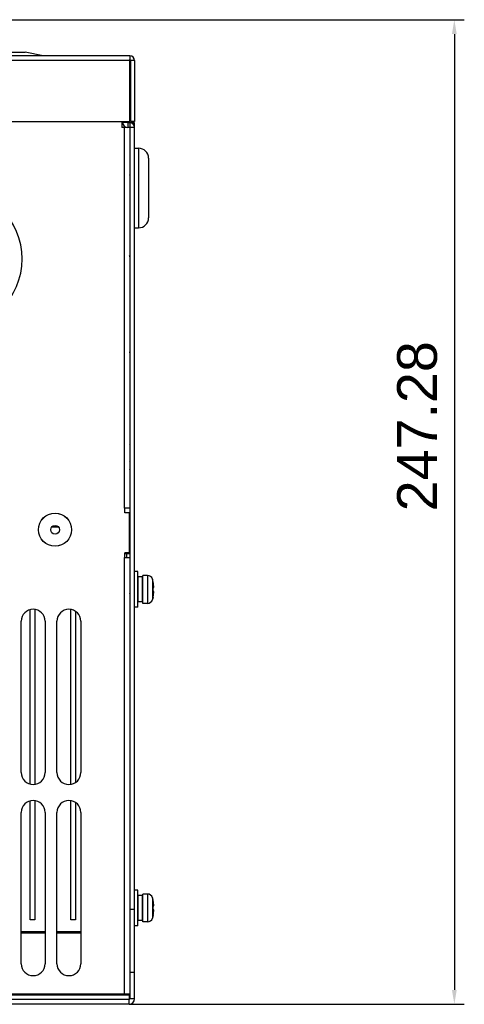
# Model space of a CAD drawing. Header units: millimetres. Extents: x 1117 to 38156, y -1945 to 7303.
# Tile 157 of 256: x 5591 to 5703, y 982 to 1230. Entities that reach past the tile are written whole.
import ezdxf

# ---------------------------------------------------------------- set-up
doc = ezdxf.new("R2010")
doc.units = ezdxf.units.MM
doc.styles.get("Standard").update_dxf_attribs({"font": 'arial.ttf'})
doc.dimstyles.new('DIMSTYLE_1', dxfattribs={"dimtxt": 4.2, "dimasz": 3.6, "dimexe": 2.5, "dimexo": 0, "dimgap": 1.05, "dimtad": 1, "dimdsep": 46, "dimtxsty": 'Standard', "dimblk": '_FILLED', "dimblk1": '_FILLED', "dimblk2": '_FILLED', "dimcen": 0.09, "dimazin": 2, "dimtp": 0.01, "dimtm": 0.01, "dimtfac": 1, "dimtofl": 0, "dimtmove": 0, "dimatfit": 3, "dimldrblk": '_FILLED', "dimfxl": 0, "dimtolj": 1, "dimarcsym": 0})

# ---------------------------------------------------------------- blocks, each defined once
blk = doc.blocks.new('_FILLED')
at = {"color": 0, "linetype": 'ByBlock'}
blk.add_solid([(0, 0), (-1, 0.167), (-1, -0.167)], dxfattribs=at)
blk = doc.blocks.new('*D24')
at = {"color": 0, "linetype": 'Continuous', "lineweight": -2}
for p, q in [((5568.95, 1229.67), (5702.75, 1229.67)), ((5700.25, 1226.07), (5700.25, 985.99)), ((5618.51, 982.39), (5702.75, 982.39))]:
    blk.add_line(p, q, dxfattribs=at)
at = {"layer": 'Defpoints', "color": 0, "linetype": 'Continuous'}
for p in [(5568.95, 1229.67), (5618.51, 982.39), (5700.25, 982.39)]:
    blk.add_point(p, dxfattribs=at)
at = {"color": 0, "linetype": 'Continuous', "lineweight": -2, "xscale": 3.6, "yscale": 3.6, "zscale": 3.6}
for p, rotation in [((5700.25, 1229.67), 90), ((5700.25, 982.39), 270)]:
    blk.add_blockref('_FILLED', p, dxfattribs=dict(at, rotation=rotation))
at = {"color": 0, "linetype": 'Continuous', "insert": (5685.87, 1127.56), "char_height": 10, "width": 74.025, "attachment_point": 2, "rotation": 90, "line_spacing_factor": 0.9}
blk.add_mtext('\\A1;247.28', dxfattribs=at)

msp = doc.modelspace()

# ---------------------------------------------------------------- linework, layer by layer
at = {"linetype": 'Continuous'}
for p, q in [((5618.711, 1220.589), (5419.983, 1220.589)), ((5618.711, 1219.389), (5419.983, 1219.389)), ((5533.411, 1221.489), (5592.411, 1221.489)), ((5596.911, 1220.589), (5592.411, 1221.489)), ((5618.711, 1220.589), (5618.711, 1219.656)), ((5618.711, 1204.089), (5618.711, 1219.656)), ((5619.911, 1219.389), (5618.911, 1219.389)), ((5618.911, 1219.389), (5618.911, 1204.089)), ((5619.911, 1219.389), (5619.911, 1204.089)), ((5575.411, 1204.089), (5618.711, 1204.089)), ((5616.661, 1204.089), (5616.661, 1202.589)), ((5616.661, 1203.789), (5616.911, 1203.789)), ((5617.869, 1202.589), (5616.661, 1202.589)), ((5616.911, 1203.857), (5616.911, 1204.089)), ((5618.111, 1203.857), (5616.911, 1203.857)), ((5617.261, 1202.589), (5617.261, 1106.989)), ((5618.111, 1203.857), (5618.111, 1204.089)), ((5618.711, 1203.789), (5618.179, 1203.789)), ((5618.179, 1203.789), (5618.179, 1202.589)), ((5619.911, 1202.589), (5618.179, 1202.589)), ((5619.911, 1203.789), (5618.711, 1203.789)), ((5618.711, 1203.789), (5618.711, 983.789)), ((5619.911, 1204.089), (5618.911, 1204.089)), ((5619.911, 983.789), (5619.911, 1203.789)), ((5619.911, 1197.389), (5620.911, 1197.389)), ((5620.911, 1197.389), (5620.911, 1177.389)), ((5618.661, 1195.389), (5618.711, 1195.389)), ((5623.411, 1194.889), (5623.411, 1179.889)), ((5618.661, 1179.389), (5618.711, 1179.389)), ((5619.911, 1177.389), (5620.911, 1177.389)), ((5618.711, 1170.089), (5618.661, 1170.089)), ((5618.661, 1164.289), (5618.711, 1164.289)), ((5618.661, 1161.289), (5618.711, 1161.289)), ((5618.711, 1145.989), (5618.661, 1145.989)), ((5618.661, 1140.189), (5618.711, 1140.189)), ((5618.661, 1137.189), (5618.711, 1137.189)), ((5618.661, 1106.989), (5617.261, 1106.989)), ((5617.461, 1105.789), (5617.461, 1106.989)), ((5618.661, 1105.789), (5617.461, 1105.789)), ((5618.661, 1095.789), (5618.661, 1105.789)), ((5599.082, 1102.289), (5600.74, 1102.289)), ((5618.661, 1095.789), (5617.461, 1095.789)), ((5617.461, 1094.589), (5617.461, 1095.789)), ((5617.461, 1095.589), (5618.661, 1095.589)), ((5617.911, 1095.589), (5617.911, 1094.589)), ((5617.261, 1094.589), (5618.661, 1094.589)), ((5617.261, 1094.589), (5617.261, 984.989)), ((5620.711, 1091.089), (5619.911, 1091.089)), ((5620.711, 1082.089), (5620.711, 1091.089)), ((5620.711, 1088.589), (5620.811, 1088.589)), ((5621.911, 1089.739), (5620.811, 1089.739)), ((5620.811, 1083.439), (5620.811, 1089.739)), ((5621.911, 1083.439), (5621.911, 1089.739)), ((5621.911, 1088.589), (5622.011, 1088.589)), ((5623.14, 1090.089), (5622.011, 1090.089)), ((5622.011, 1083.089), (5622.011, 1090.089)), ((5623.14, 1090.089), (5623.14, 1083.089)), ((5624.386, 1089.161), (5624.386, 1084.018)), ((5624.552, 1088.519), (5624.386, 1089.161)), ((5624.539, 1088.511), (5624.552, 1088.519)), ((5624.539, 1087.089), (5624.691, 1087.089)), ((5624.539, 1086.089), (5624.691, 1086.089)), ((5618.661, 1084.589), (5618.711, 1084.589)), ((5620.711, 1084.589), (5620.811, 1084.589)), ((5621.911, 1083.439), (5620.811, 1083.439)), ((5621.911, 1084.589), (5622.011, 1084.589)), ((5623.14, 1083.089), (5622.011, 1083.089)), ((5624.552, 1084.66), (5624.386, 1084.018)), ((5624.552, 1084.66), (5624.539, 1084.667)), ((5593.661, 1037.699), (5593.661, 1081.48)), ((5594.861, 1081.544), (5594.861, 1037.635)), ((5603.861, 1037.635), (5603.861, 1081.544)), ((5605.061, 1081.078), (5605.061, 1038.1)), ((5620.711, 1082.089), (5619.911, 1082.089)), ((5591.411, 1040.589), (5591.411, 1078.589)), ((5597.411, 1078.589), (5597.411, 1040.589)), ((5600.411, 1040.589), (5600.411, 1078.589)), ((5606.411, 1078.589), (5606.411, 1040.589)), ((5593.661, 1003.589), (5593.661, 1033.48)), ((5594.861, 1033.544), (5594.861, 1003.589)), ((5603.861, 1003.589), (5603.861, 1033.544)), ((5605.061, 1033.078), (5605.061, 1003.589)), ((5591.411, 992.589), (5591.411, 1030.589)), ((5597.411, 1030.589), (5597.411, 992.589)), ((5600.411, 992.589), (5600.411, 1030.589)), ((5606.411, 1030.589), (5606.411, 992.589)), ((5620.711, 1011.089), (5619.911, 1011.089)), ((5620.711, 1002.089), (5620.711, 1011.089)), ((5621.911, 1009.739), (5620.811, 1009.739)), ((5620.811, 1003.439), (5620.811, 1009.739)), ((5621.911, 1003.439), (5621.911, 1009.739)), ((5623.14, 1010.089), (5622.011, 1010.089)), ((5622.011, 1003.089), (5622.011, 1010.089)), ((5623.14, 1010.089), (5623.14, 1003.089)), ((5624.386, 1009.161), (5624.386, 1004.018)), ((5624.552, 1008.519), (5624.386, 1009.161)), ((5618.661, 1008.589), (5618.711, 1008.589)), ((5620.711, 1008.589), (5620.811, 1008.589)), ((5621.911, 1008.589), (5622.011, 1008.589)), ((5624.539, 1008.511), (5624.552, 1008.519)), ((5624.539, 1007.089), (5624.691, 1007.089)), ((5618.661, 1004.589), (5618.711, 1004.589)), ((5619.911, 1006.189), (5618.711, 1006.189)), ((5620.711, 1004.589), (5620.811, 1004.589)), ((5621.911, 1004.589), (5622.011, 1004.589)), ((5624.552, 1004.66), (5624.386, 1004.018)), ((5624.539, 1006.089), (5624.691, 1006.089)), ((5624.552, 1004.66), (5624.539, 1004.667)), ((5594.861, 1003.589), (5593.661, 1003.589)), ((5605.061, 1003.589), (5603.861, 1003.589)), ((5620.711, 1002.089), (5619.911, 1002.089)), ((5621.911, 1003.439), (5620.811, 1003.439)), ((5623.14, 1003.089), (5622.011, 1003.089)), ((5597.411, 1000.589), (5591.411, 1000.589)), ((5597.411, 1000.238), (5591.411, 1000.238)), ((5606.411, 1000.589), (5600.411, 1000.589)), ((5606.411, 1000.238), (5600.411, 1000.238)), ((5619.911, 990.389), (5618.711, 990.389)), ((5381.161, 984.989), (5618.661, 984.989)), ((5381.161, 984.789), (5618.661, 984.789)), ((5618.661, 983.589), (5618.661, 984.789)), ((5618.661, 983.589), (5381.161, 983.589)), ((5618.511, 982.389), (5381.311, 982.389)), ((5618.511, 982.389), (5618.511, 983.589)), ((5619.911, 983.789), (5618.711, 983.789))]:
    msp.add_line(p, q, dxfattribs=at)
for radius in [4.15, 4.145, 1.09]:
    msp.add_circle((5599.911, 1101.589), radius, dxfattribs=at)
for centre, radius, start, end in [((5618.711, 1219.389), 1.2, 0, 90), ((5618.711, 1219.389), 0.2, 0, 90), ((5618.179, 1203.857), 1.268, 180, 270), ((5618.179, 1203.857), 0.0675, 180, 270), ((5618.711, 1202.589), 1.2, 0, 90), ((5620.911, 1194.889), 2.5, 0, 90), ((5618.511, 1190.869), 0.28, 302.60452, 315.70865), ((5573.911, 1169.589), 17.75, 270, 90), ((5618.511, 1186.309), 0.28, 44.29135, 57.39548), ((5620.911, 1179.889), 2.5, 270, 0), ((5617.511, 1170.089), 1.2, 0, 16.12981), ((5617.511, 1145.989), 1.2, 0, 12.52068), ((5618.511, 1123.169), 0.28, 302.60452, 315.70865), ((5618.511, 1118.609), 0.28, 44.29135, 57.39548), ((5618.511, 1116.869), 0.28, 302.60452, 315.70865), ((5618.511, 1112.309), 0.28, 44.29135, 57.39548), ((5618.511, 1108.869), 0.28, 302.60452, 315.70865), ((5618.511, 1104.309), 0.28, 44.29135, 57.39548), ((5618.511, 1103.869), 0.28, 302.60452, 315.70865), ((5618.511, 1099.309), 0.28, 44.29135, 57.39548), ((5618.511, 1089.869), 0.28, 302.60452, 315.70865), ((5623.14, 1088.789), 1.3, 16.60155, 90), ((5615.761, 1086.589), 8.986, 6.38928, 12.34968), ((5614.657, 1086.59), 9.895, 2.17083, 2.8948), ((5614.65, 1086.589), 9.902, 357.1057, 0.00008), ((5615.761, 1086.589), 8.986, 347.65032, 353.61072), ((5614.652, 1086.589), 9.9, 1.44711, 2.17083), ((5614.649, 1086.589), 9.903, 0.72354, 1.44711), ((5614.648, 1086.589), 9.904, 360, 0.72354), ((5620.25, 1087.092), 4.469, 5.45541, 6.39182), ((5620.251, 1086.087), 4.468, 353.60815, 354.54822), ((5618.511, 1085.309), 0.28, 44.29135, 57.39548), ((5623.14, 1084.389), 1.3, 270, 343.39845), ((5594.411, 1078.589), 3, 0, 180), ((5603.411, 1078.589), 3, 0, 180), ((5594.411, 1040.589), 3, 180, 0), ((5603.411, 1040.589), 3, 180, 0), ((5594.411, 1030.589), 3, 0, 180), ((5603.411, 1030.589), 3, 0, 180), ((5623.14, 1008.789), 1.3, 16.60155, 90), ((5615.761, 1006.589), 8.986, 6.38928, 12.34968), ((5614.657, 1006.59), 9.895, 2.17083, 2.8948), ((5614.65, 1006.589), 9.902, 357.1057, 0.00008), ((5614.652, 1006.589), 9.9, 1.44711, 2.17083), ((5614.649, 1006.589), 9.903, 0.72354, 1.44711), ((5614.648, 1006.589), 9.904, 360, 0.72354), ((5620.25, 1007.092), 4.469, 5.45541, 6.39182), ((5623.14, 1004.389), 1.3, 270, 343.39845), ((5615.761, 1006.589), 8.986, 347.65032, 353.61072), ((5620.251, 1006.087), 4.468, 353.60815, 354.54822), ((5618.511, 994.869), 0.28, 302.60452, 315.70865), ((5594.411, 992.589), 3, 180, 0), ((5603.411, 992.589), 3, 180, 0), ((5618.511, 990.309), 0.28, 44.29135, 57.39548), ((5618.511, 983.789), 1.4, 270, 0), ((5618.511, 983.789), 0.2, 270, 0)]:
    msp.add_arc(centre, radius, start, end, dxfattribs=at)
for points, knots in [([(5624.691, 1087.089), (5624.692, 1087.089), (5624.695, 1087.09), (5624.698, 1087.093), (5624.699, 1087.095)], [0, 0, 0, 0, 0.2138595, 1, 1, 1, 1]), ([(5624.699, 1086.084), (5624.699, 1086.085), (5624.697, 1086.087), (5624.694, 1086.089), (5624.691, 1086.089)], [0, 0, 0, 0, 0.3098006, 1, 1, 1, 1]), ([(5624.699, 1087.095), (5624.703, 1087.1), (5624.707, 1087.116), (5624.712, 1087.146), (5624.714, 1087.187), (5624.715, 1087.262), (5624.711, 1087.373), (5624.704, 1087.466), (5624.699, 1087.517)], [0, 0, 0, 0, 0.0449648, 0.1166897, 0.2146847, 0.3369201, 0.6416103, 1, 1, 1, 1]), ([(5624.699, 1085.662), (5624.704, 1085.713), (5624.711, 1085.806), (5624.715, 1085.917), (5624.714, 1085.991), (5624.712, 1086.033), (5624.707, 1086.062), (5624.703, 1086.079), (5624.699, 1086.084)], [0, 0, 0, 0, 0.3584806, 0.6631931, 0.7854163, 0.8833863, 0.9550758, 1, 1, 1, 1]), ([(5624.691, 1007.089), (5624.692, 1007.089), (5624.695, 1007.09), (5624.698, 1007.093), (5624.699, 1007.095)], [0, 0, 0, 0, 0.2138595, 1, 1, 1, 1]), ([(5624.699, 1007.095), (5624.703, 1007.1), (5624.707, 1007.116), (5624.712, 1007.146), (5624.714, 1007.187), (5624.715, 1007.262), (5624.711, 1007.373), (5624.704, 1007.466), (5624.699, 1007.517)], [0, 0, 0, 0, 0.0449648, 0.1166897, 0.2146847, 0.3369201, 0.6416103, 1, 1, 1, 1]), ([(5624.699, 1006.084), (5624.699, 1006.085), (5624.697, 1006.087), (5624.694, 1006.089), (5624.691, 1006.089)], [0, 0, 0, 0, 0.3098006, 1, 1, 1, 1]), ([(5624.699, 1005.662), (5624.704, 1005.713), (5624.711, 1005.806), (5624.715, 1005.917), (5624.714, 1005.991), (5624.712, 1006.033), (5624.707, 1006.062), (5624.703, 1006.079), (5624.699, 1006.084)], [0, 0, 0, 0, 0.3584806, 0.6631931, 0.7854163, 0.8833863, 0.9550758, 1, 1, 1, 1])]:
    msp.add_open_spline(points, degree=3, knots=knots, dxfattribs=at)

# ---------------------------------------------------------------- dimensions: what is measured, and where the dimension line sits
dim = msp.add_linear_dim(base=(5700.252, 982.389), p1=(5568.948, 1229.669), p2=(5618.511, 982.389), angle=270, dimstyle='DIMSTYLE_1', override={"dimtxt": 10}, dxfattribs=at)
dim.commit()
dim.dimension.update_dxf_attribs({"geometry": '*D24', "text_midpoint": (5700.252, 1127.564), "dimtype": 160})

doc.saveas('drawing.dxf')
